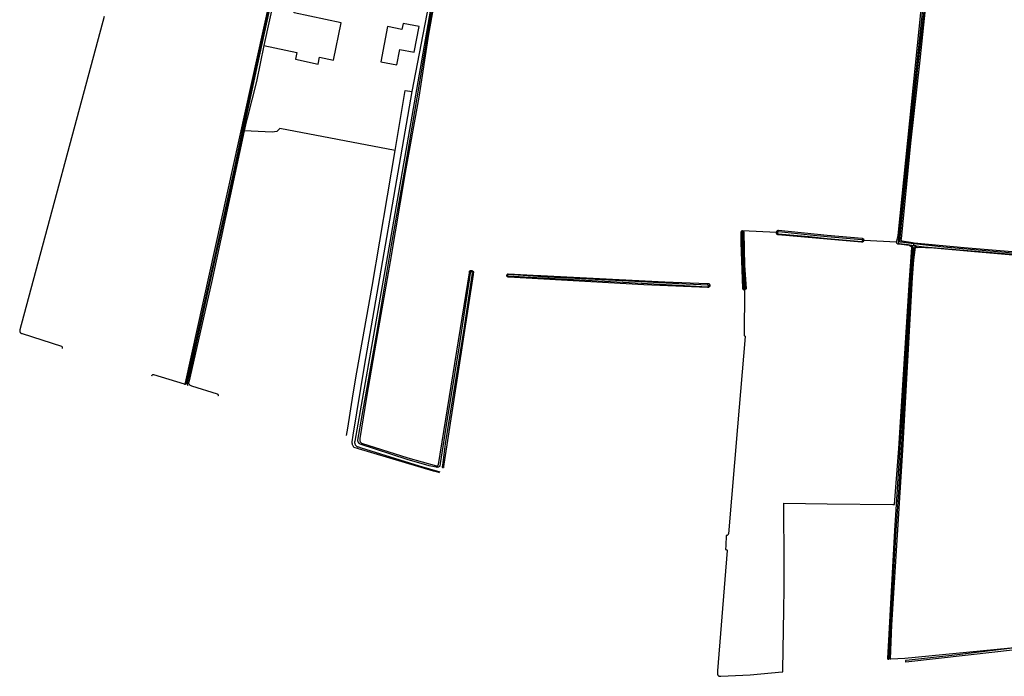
# Model space of a CAD drawing. Header units: metres. Extents: x 174255 to 175175, y 462028 to 462911.
# Tile 126 of 256: x 175039.8 to 175044.04, y 462713.37 to 462716.2. Entities that reach past the tile are written whole.
import ezdxf

# ---------------------------------------------------------------- set-up
doc = ezdxf.new("R2010")
doc.units = ezdxf.units.M
doc.layers.add('N-XX-AL-LIJN_0.20-G', color=7, linetype='Continuous', lineweight=25)

# ---------------------------------------------------------------- blocks, each defined once
blk = doc.blocks.new('Situatie')
at = {"lineweight": -3}
for p, q in [((-12.4048, 1.6147), (-12.3937, 1.6127)), ((-12.3937, 1.6127), (-12.3927, 1.6199)), ((-12.3918, 1.6249), (-12.3927, 1.6199)), ((-12.4106, 1.612), (-12.3997, 1.6096)), ((-12.3898, 1.6073), (-12.379, 1.6049)), ((-14.3006, 1.5049), (-14.3018, 1.4994)), ((-14.1472, 1.4845), (-14.1491, 1.4844)), ((-13.2737, 1.4383), (-13.2791, 1.4382))]:
    blk.add_line(p, q, dxfattribs=at)
for points in [[(-15.6809, 1.0513), (-15.6807, 1.0517), (-15.6802, 1.0528), (-15.6795, 1.0537), (-15.6786, 1.0546), (-15.6777, 1.0554), (-15.6767, 1.056), (-15.6756, 1.0565), (-15.6744, 1.0569), (-15.6738, 1.057), (-15.5409, 1.0167), (-15.5407, 1.0166), (-15.5398, 1.0167), (-15.5389, 1.0168), (-15.538, 1.0172), (-15.5373, 1.0176), (-15.5366, 1.0182), (-15.536, 1.0189), (-15.5356, 1.0197), (-15.5353, 1.0206), (-15.1733, 2.6612)], [(-15.8863, 2.601), (-16.2498, 1.2496), (-16.2499, 1.2494), (-16.2504, 1.2482), (-16.2507, 1.2468), (-16.2509, 1.2455), (-16.251, 1.2441), (-16.2509, 1.2428), (-16.2506, 1.2414), (-16.2502, 1.2401), (-16.2496, 1.2389), (-16.2489, 1.2377), (-16.248, 1.2366), (-16.2471, 1.2357), (-16.246, 1.2348), (-16.2448, 1.2341), (-16.2436, 1.2335), (-16.2423, 1.2331), (-16.241, 1.2328), (-16.0704, 1.1782), (-16.0695, 1.1774), (-16.0688, 1.1766), (-16.0682, 1.1756), (-16.0677, 1.1746), (-16.0673, 1.1735), (-16.0671, 1.1724), (-16.0671, 1.1712), (-16.0673, 1.1701), (-16.0676, 1.169), (-16.0677, 1.1686)], [(-12.3254, 2.8142), (-12.3671, 2.4126), (-12.4085, 2.0549), (-12.4485, 1.6409), (-12.449, 1.6367), (-12.4487, 1.6358), (-12.4482, 1.6349), (-12.4476, 1.6341), (-12.4469, 1.6335), (-12.4461, 1.6329), (-12.4452, 1.6325), (-12.4442, 1.6323), (-12.3992, 1.6255), (-12.3918, 1.6249), (-12.1766, 1.6048), (-11.8823, 1.5791)], [(-14.4402, 0.6329), (-14.4424, 0.6334), (-14.4658, 0.6397), (-14.5862, 0.6754), (-14.7899, 0.7362), (-14.8074, 0.7413), (-14.8089, 0.743), (-14.8102, 0.7448), (-14.8115, 0.7466), (-14.8126, 0.7486), (-14.8136, 0.7506), (-14.8145, 0.7527), (-14.8152, 0.7549), (-14.8158, 0.7571), (-14.8163, 0.7594), (-14.8171, 0.7656), (-14.8122, 0.7944), (-14.7632, 1.0918), (-14.5578, 2.2766), (-14.4541, 2.8142), (-14.4054, 3.0827), (-14.3411, 3.4608), (-14.265, 3.8705)], [(-14.4494, 0.6561), (-14.4501, 0.6561), (-14.4515, 0.6562), (-14.453, 0.6565), (-14.4536, 0.6566), (-14.4841, 0.6628), (-14.5798, 0.6905), (-14.782, 0.7567), (-14.7835, 0.7574), (-14.7849, 0.7583), (-14.7861, 0.7592), (-14.7873, 0.7604), (-14.7884, 0.7616), (-14.7893, 0.7629), (-14.7901, 0.7643), (-14.7908, 0.7658), (-14.7913, 0.7673), (-14.7916, 0.7689), (-14.7918, 0.7705), (-14.7919, 0.7722), (-14.7918, 0.7726), (-14.7742, 0.8795), (-14.7116, 1.2257), (-14.6471, 1.6139), (-14.5915, 1.9292), (-14.525, 2.317), (-14.4433, 2.8142)], [(-14.4476, 2.8142), (-14.5337, 2.318), (-14.6003, 1.9317), (-14.6649, 1.5692), (-14.7335, 1.1778), (-14.8052, 0.7689), (-14.8056, 0.7672), (-14.8059, 0.7655), (-14.8061, 0.7638), (-14.806, 0.762), (-14.8058, 0.7603), (-14.8055, 0.7586), (-14.805, 0.7569), (-14.8043, 0.7553), (-14.8035, 0.7537), (-14.8026, 0.7523), (-14.8015, 0.7509), (-14.8004, 0.7496), (-14.7991, 0.7485), (-14.7976, 0.7474), (-14.7962, 0.7465), (-14.7946, 0.7457), (-14.793, 0.7451), (-14.7913, 0.7447), (-14.7896, 0.7444), (-14.7892, 0.7443), (-14.7782, 0.7409), (-14.5279, 0.6621), (-14.4391, 0.6368)], [(-14.4439, 2.7646), (-14.487, 2.5247), (-14.5292, 2.2533), (-14.5877, 1.9277), (-14.6533, 1.5435), (-14.7068, 1.2339), (-14.7547, 0.9588), (-14.7839, 0.7798), (-14.784, 0.779), (-14.7841, 0.7771), (-14.7841, 0.7753), (-14.7838, 0.7734), (-14.7834, 0.7716), (-14.7829, 0.7699), (-14.7822, 0.7682), (-14.7814, 0.7665), (-14.7804, 0.7649), (-14.7793, 0.7635), (-14.778, 0.7621), (-14.7767, 0.7608), (-14.5767, 0.6969), (-14.4534, 0.6628), (-14.4524, 0.6626), (-14.4513, 0.6625), (-14.4507, 0.6626)], [(-12.3927, 1.6199), (-12.4491, 1.6267), (-12.4499, 1.6268), (-12.4507, 1.627), (-12.4515, 1.6274), (-12.4521, 1.6279), (-12.4527, 1.6285), (-12.4531, 1.6292), (-12.4534, 1.63), (-12.4536, 1.6308), (-12.4535, 1.6316), (-12.4533, 1.6324), (-12.4427, 1.7503), (-12.4138, 2.0335), (-12.3755, 2.3799), (-12.3429, 2.6765), (-12.3299, 2.8142), (-12.3057, 3.0135), (-12.2598, 3.4445)], [(-12.4676, 1.6275), (-12.4605, 1.6554), (-12.3526, 2.7164), (-12.3398, 2.8142), (-12.2986, 3.1563), (-12.2709, 3.4381), (-12.2711, 3.4396), (-12.2715, 3.4405)], [(-12.267, 3.4355), (-12.3119, 3.0145), (-12.3362, 2.8142), (-12.3469, 2.7123), (-12.3901, 2.3043), (-12.4537, 1.6983), (-12.4608, 1.6323), (-12.461, 1.6318), (-12.4613, 1.6307), (-12.4613, 1.6296), (-12.4613, 1.6284), (-12.461, 1.6273), (-12.4607, 1.6262), (-12.4601, 1.6252), (-12.4595, 1.6243), (-12.4587, 1.6235), (-12.4578, 1.6228), (-12.4568, 1.6222), (-12.4182, 1.617), (-12.4048, 1.6147)], [(-15.5247, 1.0089), (-15.5255, 1.0097), (-15.5262, 1.0107), (-15.5268, 1.0118), (-15.5272, 1.0129), (-15.5273, 1.0134), (-15.5275, 1.0141), (-15.5276, 1.0153), (-15.5276, 1.0165), (-15.5274, 1.0177), (-15.5271, 1.0189), (-15.527, 1.019), (-15.5145, 1.0727), (-15.4031, 1.5732), (-15.321, 1.9421), (-15.2658, 2.2018), (-15.223, 2.3968), (-15.1333, 2.812)], [(-15.137, 2.8136), (-15.2281, 2.3968), (-15.2707, 2.2029), (-15.3259, 1.9431), (-15.4079, 1.5743), (-15.5194, 1.0739), (-15.532, 1.0199), (-15.5323, 1.0188), (-15.5329, 1.0178), (-15.5336, 1.0168), (-15.5344, 1.0159), (-15.535, 1.0154), (-15.5353, 1.0152), (-15.5363, 1.0145), (-15.5373, 1.0141), (-15.5385, 1.0137), (-15.5396, 1.0136), (-15.5403, 1.0135)], [(-15.0563, 2.6645), (-15.0393, 2.7425), (-14.9153, 2.7158), (-14.8882, 2.8414), (-15.0206, 2.8699), (-15.0414, 2.7753), (-15.1277, 2.7942), (-15.1417, 2.7306), (-15.1517, 2.6851), (-15.1975, 2.4758), (-15.0552, 2.4455), (-15.0615, 2.4161), (-14.9638, 2.3953), (-14.9575, 2.4247), (-14.8965, 2.4117), (-14.8646, 2.5738), (-15.0668, 2.6167), (-15.0563, 2.6645)], [(-14.5278, 2.5575), (-14.597, 2.5706), (-14.6018, 2.5449), (-14.6646, 2.5568), (-14.6932, 2.405), (-14.6235, 2.3918), (-14.611, 2.4578), (-14.5488, 2.4461), (-14.5278, 2.5575)], [(-15.1975, 2.4758), (-15.2289, 2.3199), (-15.2694, 2.1626), (-15.2737, 2.1456), (-15.2821, 2.1069)], [(-14.6316, 2.0228), (-14.6316, 2.0229), (-14.6274, 2.048), (-14.5881, 2.281), (-14.5578, 2.2766)], [(-14.8414, 0.794), (-14.8356, 0.8246), (-14.8124, 0.973), (-14.7964, 1.0666), (-14.7306, 1.4356), (-14.6316, 2.0228), (-15.128, 2.1177), (-15.1412, 2.105), (-15.1611, 2.1023), (-15.2821, 2.1069), (-15.4237, 1.4535), (-15.5219, 1.0237), (-15.522, 1.0235), (-15.5222, 1.0222), (-15.5223, 1.0209), (-15.5223, 1.0195), (-15.5221, 1.0181), (-15.5217, 1.0168), (-15.5212, 1.0156), (-15.5205, 1.0144), (-15.5197, 1.0133), (-15.5188, 1.0123), (-15.5178, 1.0114), (-15.5095, 1.0078), (-15.399, 0.9738), (-15.3981, 0.9731), (-15.3972, 0.9724), (-15.3965, 0.9715), (-15.3959, 0.9706), (-15.3955, 0.9695), (-15.3952, 0.9684), (-15.3951, 0.9673), (-15.3951, 0.9662), (-15.3953, 0.9651), (-15.3955, 0.9644)], [(-13.2048, 0.3195), (-13.2054, 0.3023), (-13.2043, 0.3021), (-13.2033, 0.3018), (-13.2023, 0.3014), (-13.2014, 0.3007), (-13.2005, 0.3), (-13.1998, 0.2992), (-13.1993, 0.2982), (-13.199, 0.2977), (-13.2091, 0.1718), (-13.2403, -0.2216), (-13.2408, -0.234), (-13.2406, -0.2353), (-13.2403, -0.2367), (-13.2398, -0.238), (-13.2392, -0.2392), (-13.2385, -0.2403), (-13.2376, -0.2414), (-13.2366, -0.2423), (-13.2355, -0.2432), (-13.2343, -0.2438), (-13.233, -0.2444), (-13.2317, -0.2448), (-13.2303, -0.245), (-13.229, -0.2451), (-13.2276, -0.245), (-13.2262, -0.2448), (-13.2258, -0.2447), (-13.0994, -0.2393), (-12.9612, -0.2252), (-12.9601, -0.2253), (-12.9589, -0.2256), (-12.9584, -0.2165), (-12.9545, 0.0401), (-12.9531, 0.1354), (-12.9531, 0.2372), (-12.9536, 0.501), (-12.7678, 0.4989), (-12.4844, 0.4956), (-12.4766, 0.4956), (-12.4583, 0.7369), (-12.4381, 1.0569), (-12.4126, 1.4649), (-12.4015, 1.6022), (-12.402, 1.6036), (-12.4027, 1.605), (-12.4035, 1.6064), (-12.4044, 1.6076), (-12.4054, 1.6087), (-12.4066, 1.6097), (-12.4078, 1.6106), (-12.4092, 1.6114), (-12.4106, 1.612), (-12.412, 1.6125), (-12.4136, 1.6128), (-12.4139, 1.6128), (-12.4584, 1.6179), (-12.4596, 1.618), (-12.4608, 1.6182), (-12.462, 1.6186), (-12.463, 1.6191), (-12.464, 1.6198), (-12.4649, 1.6205), (-12.4657, 1.6214), (-12.4664, 1.6224), (-12.4669, 1.6235), (-12.4673, 1.6247), (-12.4675, 1.6258), (-12.4676, 1.627), (-12.4676, 1.6275), (-12.6097, 1.6338), (-12.6099, 1.633), (-12.6103, 1.6319), (-12.6109, 1.6309), (-12.6116, 1.63), (-12.6124, 1.6291), (-12.6133, 1.6284), (-12.6144, 1.6278), (-12.6155, 1.6274), (-12.6166, 1.6271), (-12.6178, 1.6269), (-12.6186, 1.6269), (-12.7678, 1.6404), (-12.9784, 1.6586), (-12.9797, 1.6589), (-12.9808, 1.6595), (-12.9819, 1.6601), (-12.983, 1.6609), (-12.9839, 1.6618), (-12.9846, 1.6628), (-12.9853, 1.6639), (-12.9858, 1.6651), (-12.9862, 1.6663), (-12.9864, 1.6675), (-12.9864, 1.6688), (-13.1331, 1.6758), (-13.1321, 1.6757), (-13.1311, 1.6755), (-13.1302, 1.6751), (-13.1294, 1.6745), (-13.1287, 1.6738), (-13.1281, 1.673), (-13.1276, 1.6722), (-13.1273, 1.6712), (-13.1271, 1.6707), (-13.1243, 1.5263), (-13.117, 1.4276), (-13.1174, 1.4266), (-13.118, 1.4256), (-13.1186, 1.4247), (-13.1194, 1.4239), (-13.1203, 1.4232), (-13.1213, 1.4226), (-13.1224, 1.4222), (-13.1235, 1.4219), (-13.1257, 1.2241), (-13.125, 1.2241), (-13.1241, 1.2238), (-13.1233, 1.2235), (-13.1226, 1.2229), (-13.1219, 1.2223), (-13.1214, 1.2215), (-13.121, 1.2207), (-13.1209, 1.2204), (-13.1542, 0.8306), (-13.1937, 0.3689), (-13.1941, 0.3677), (-13.1945, 0.3667), (-13.1952, 0.3657), (-13.1959, 0.3648), (-13.1968, 0.364), (-13.1977, 0.3633), (-13.1988, 0.3628), (-13.1999, 0.3624), (-13.201, 0.3622), (-13.2022, 0.3621), (-13.2034, 0.3622), (-13.2034, 0.3622), (-13.2048, 0.3195)], [(-13.1331, 1.6707), (-13.1331, 1.6758), (-13.1341, 1.6758), (-13.1351, 1.6756), (-13.136, 1.6752), (-13.1369, 1.6747), (-13.1376, 1.6741), (-13.1383, 1.6734), (-13.1388, 1.6725), (-13.1392, 1.6716), (-13.1395, 1.6706), (-13.1392, 1.6259), (-13.133, 1.4286), (-13.1329, 1.4284), (-13.1326, 1.4273), (-13.1322, 1.4262), (-13.1316, 1.4253), (-13.1308, 1.4244), (-13.13, 1.4236), (-13.129, 1.423), (-13.128, 1.4225), (-13.1269, 1.4221), (-13.1258, 1.4219), (-13.1246, 1.4218), (-13.1235, 1.4219), (-13.124, 1.425)], [(-13.124, 1.425), (-13.1232, 1.4251), (-13.1225, 1.4254), (-13.1219, 1.4258), (-13.1214, 1.4263), (-13.1209, 1.4269), (-13.1206, 1.4276), (-13.1261, 1.4944), (-13.1286, 1.5715), (-13.1302, 1.6671), (-13.1302, 1.6673), (-13.1302, 1.668), (-13.1304, 1.6687), (-13.1307, 1.6693), (-13.1312, 1.6699), (-13.1317, 1.6703), (-13.1324, 1.6706), (-13.1331, 1.6707), (-13.1338, 1.6707), (-13.1345, 1.6705), (-13.1351, 1.6702), (-13.1356, 1.6697), (-13.136, 1.6691), (-13.1363, 1.6685), (-13.1364, 1.6678), (-13.1364, 1.6671), (-13.133, 1.5257), (-13.1273, 1.4271), (-13.1272, 1.4268), (-13.1267, 1.4262), (-13.1261, 1.4257), (-13.1255, 1.4253), (-13.1248, 1.4251), (-13.124, 1.425)], [(-12.9823, 1.6679), (-12.9864, 1.6688), (-12.9863, 1.6701), (-12.986, 1.6713), (-12.9856, 1.6725), (-12.985, 1.6737), (-12.9843, 1.6747), (-12.9835, 1.6757), (-12.9825, 1.6766), (-12.9815, 1.6773), (-12.9804, 1.6779), (-12.9792, 1.6783), (-12.9779, 1.6786), (-12.9769, 1.6787), (-12.7678, 1.6572), (-12.616, 1.6441), (-12.6149, 1.6437), (-12.6139, 1.6432), (-12.6129, 1.6425), (-12.612, 1.6418), (-12.6112, 1.6409), (-12.6106, 1.6399), (-12.6101, 1.6388), (-12.6097, 1.6377), (-12.6095, 1.6365), (-12.6095, 1.6354), (-12.6096, 1.6342), (-12.6097, 1.6338), (-12.6138, 1.634)], [(-12.9823, 1.6679), (-12.9822, 1.667), (-12.9819, 1.6662), (-12.9815, 1.6655), (-12.981, 1.6648), (-12.9803, 1.6643), (-12.9796, 1.6639), (-12.9788, 1.6636), (-12.9779, 1.6635), (-12.9771, 1.6635), (-12.8454, 1.652), (-12.7678, 1.6433), (-12.6176, 1.6308), (-12.6172, 1.6308), (-12.6164, 1.6309), (-12.6157, 1.6312), (-12.6151, 1.6316), (-12.6146, 1.6321), (-12.6142, 1.6327), (-12.6139, 1.6334), (-12.6138, 1.634), (-12.6138, 1.6342), (-12.6138, 1.6349), (-12.614, 1.6356), (-12.6144, 1.6363), (-12.6149, 1.6369), (-12.6155, 1.6373), (-12.6162, 1.6376), (-12.6169, 1.6378), (-12.6177, 1.6378), (-12.7678, 1.6498), (-12.8403, 1.6576), (-12.9766, 1.6723), (-12.9773, 1.6724), (-12.9781, 1.6724), (-12.979, 1.6723), (-12.9798, 1.672), (-12.9805, 1.6715), (-12.9811, 1.671), (-12.9816, 1.6703), (-12.982, 1.6695), (-12.9822, 1.6687), (-12.9823, 1.6679)], [(-12.4048, 1.6147), (-12.4042, 1.6144), (-12.4031, 1.6137), (-12.4021, 1.6128), (-12.4012, 1.6119), (-12.4004, 1.6109), (-12.3998, 1.6097), (-12.3997, 1.6096), (-12.3993, 1.6085), (-12.399, 1.6073), (-12.3988, 1.606), (-12.3992, 1.5947), (-12.4195, 1.2945), (-12.453, 0.7648), (-12.4771, 0.3842), (-12.5067, -0.1686), (-12.5066, -0.1689), (-12.5064, -0.1696), (-12.506, -0.1703), (-12.5054, -0.1709), (-12.5048, -0.1713), (-12.504, -0.1716), (-12.5033, -0.1717), (-12.5031, -0.1717), (-12.5025, -0.1717), (-12.5018, -0.1715), (-12.5011, -0.1712), (-12.5004, -0.1707), (-12.4999, -0.1701), (-12.4995, -0.1695), (-12.4993, -0.1687), (-12.4992, -0.168), (-12.486, 0.1078), (-12.4696, 0.3837), (-12.4565, 0.5692), (-12.4454, 0.7547), (-12.4152, 1.2945), (-12.3971, 1.5521), (-12.392, 1.6015), (-12.3919, 1.6027), (-12.3916, 1.604), (-12.3912, 1.6052), (-12.3906, 1.6063), (-12.3898, 1.6073), (-12.389, 1.6083), (-12.388, 1.6091), (-12.3869, 1.6098), (-12.3858, 1.6104), (-12.3846, 1.6108), (-12.3833, 1.6111)], [(-12.3833, 1.6111), (-12.349, 1.6078), (-12.2299, 1.5977), (-11.9511, 1.5736)], [(-11.8974, -0.1154), (-12.2295, -0.1548), (-12.4266, -0.1768), (-12.427, -0.1767), (-12.4277, -0.1768), (-12.4283, -0.177), (-12.4289, -0.1773), (-12.4294, -0.1778), (-12.4298, -0.1784), (-12.43, -0.1791), (-12.4301, -0.1798), (-12.4301, -0.1801), (-12.43, -0.1804), (-12.4298, -0.1811), (-12.4294, -0.1817), (-12.4289, -0.1821), (-12.4283, -0.1825), (-12.4276, -0.1827), (-12.0313, -0.1386), (-11.8936, -0.1218)], [(-11.8302, 1.5683), (-12.0822, 1.5905), (-12.264, 1.6056), (-12.3927, 1.6199)], [(-12.4955, -0.1704), (-12.4928, -0.1703), (-12.4317, -0.1672), (-11.9307, -0.1177)], [(-11.8492, 1.5613), (-12.1313, 1.5859), (-12.3071, 1.6016), (-12.379, 1.6049), (-12.3796, 1.6049), (-12.3809, 1.6047), (-12.3821, 1.6044), (-12.3833, 1.6039), (-12.3844, 1.6033), (-12.3854, 1.6025), (-12.3864, 1.6017), (-12.3872, 1.6007), (-12.3879, 1.5996), (-12.3884, 1.5984), (-12.3888, 1.5972), (-12.389, 1.596), (-12.3891, 1.5947), (-12.3942, 1.5512), (-12.4, 1.4746), (-12.4423, 0.7298), (-12.4896, -0.0234), (-12.4956, -0.1701), (-12.4955, -0.1704)], [(-12.3833, 1.6111), (-12.386, 1.6113), (-12.3937, 1.6127)], [(-14.4507, 0.6626), (-14.4502, 0.6626), (-14.4492, 0.6629), (-14.4481, 0.6633), (-14.4472, 0.6639), (-14.4464, 0.6646), (-14.4457, 0.6654), (-14.4451, 0.6663), (-14.4446, 0.6672), (-14.4443, 0.6683), (-14.4442, 0.6686), (-14.3108, 1.4945), (-14.3101, 1.502), (-14.3091, 1.5029), (-14.3081, 1.5036), (-14.3069, 1.5042), (-14.3057, 1.5046), (-14.3045, 1.5049), (-14.3032, 1.5051), (-14.3019, 1.505), (-14.3006, 1.5049)], [(-14.4236, 0.6527), (-14.4245, 0.6533), (-14.4253, 0.654), (-14.426, 0.6548), (-14.4265, 0.6557), (-14.4269, 0.6567), (-14.4271, 0.6575), (-14.4271, 0.6578), (-14.4272, 0.6582), (-14.4257, 0.6655), (-14.4133, 0.7579), (-14.3323, 1.2606), (-14.2978, 1.4935), (-14.2978, 1.4935), (-14.2977, 1.4944), (-14.2977, 1.4953), (-14.2979, 1.4961), (-14.2983, 1.497), (-14.2988, 1.4977), (-14.2994, 1.4983), (-14.3001, 1.4988), (-14.301, 1.4992), (-14.3018, 1.4994), (-14.3027, 1.4995), (-14.3036, 1.4994), (-14.3044, 1.4991), (-14.3052, 1.4987), (-14.3059, 1.4982), (-14.3065, 1.4975), (-14.307, 1.4968), (-14.3073, 1.496), (-14.3075, 1.4951), (-14.3075, 1.4942), (-14.3561, 1.1711), (-14.4069, 0.866), (-14.4364, 0.6728), (-14.439, 0.6619), (-14.4398, 0.6608), (-14.4405, 0.6601), (-14.4408, 0.6597), (-14.4419, 0.6588), (-14.4431, 0.658), (-14.4444, 0.6573), (-14.4458, 0.6568), (-14.4472, 0.6564), (-14.4486, 0.6562), (-14.4494, 0.6561)], [(-14.3006, 1.5049), (-14.2994, 1.5045), (-14.2982, 1.504), (-14.2971, 1.5034), (-14.296, 1.5026), (-14.2951, 1.5017), (-14.2943, 1.5007), (-14.2936, 1.4996), (-14.2936, 1.4995), (-14.294, 1.4885), (-14.4213, 0.6699), (-14.422, 0.659), (-14.4216, 0.656)], [(-14.1491, 1.4844), (-14.149, 1.4853), (-14.1486, 1.4864), (-14.1482, 1.4873), (-14.1475, 1.4882), (-14.1468, 1.489), (-14.146, 1.4897), (-14.145, 1.4902), (-14.1442, 1.4906), (-14.0362, 1.4851), (-14.0033, 1.4835), (-13.4677, 1.4565), (-13.2856, 1.4487), (-13.2776, 1.4483), (-13.2767, 1.4476), (-13.2758, 1.4468), (-13.275, 1.4459), (-13.2744, 1.4449), (-13.2739, 1.4438), (-13.2736, 1.4427), (-13.2734, 1.4415), (-13.2734, 1.4404), (-13.2735, 1.4392), (-13.2737, 1.4383)], [(-14.1472, 1.4845), (-14.1471, 1.484), (-14.1469, 1.4833), (-14.1466, 1.4827), (-14.1461, 1.4822), (-14.1455, 1.4818), (-14.1449, 1.4815), (-14.1442, 1.4814), (-14.0728, 1.4778), (-13.8092, 1.4627), (-13.4084, 1.4417), (-13.2822, 1.435), (-13.2817, 1.435), (-13.281, 1.4353), (-13.2804, 1.4357), (-13.2799, 1.4362), (-13.2795, 1.4368), (-13.2792, 1.4375), (-13.2791, 1.4382), (-13.2791, 1.4382), (-13.2791, 1.439), (-13.2793, 1.4397), (-13.2797, 1.4403), (-13.2802, 1.4409), (-13.2808, 1.4413), (-13.4066, 1.4469), (-13.6522, 1.4604), (-13.9729, 1.477), (-14.1434, 1.4877), (-14.1438, 1.4878), (-14.1446, 1.4877), (-14.1453, 1.4875), (-14.1459, 1.4872), (-14.1464, 1.4867), (-14.1468, 1.4861), (-14.1471, 1.4854), (-14.1472, 1.4847), (-14.1472, 1.4845)], [(-13.2737, 1.4383), (-13.2738, 1.438), (-13.2742, 1.4369), (-13.2748, 1.4359), (-13.2756, 1.435), (-13.2764, 1.4342), (-13.2773, 1.4334), (-13.2784, 1.4329), (-13.2795, 1.4324), (-13.2806, 1.4322), (-13.2836, 1.4322), (-13.5583, 1.4427), (-14.1421, 1.4763), (-14.1432, 1.4764), (-14.1442, 1.4767), (-14.1452, 1.4771), (-14.1461, 1.4777), (-14.1469, 1.4784), (-14.1477, 1.4792), (-14.1482, 1.4801), (-14.1487, 1.4811), (-14.149, 1.4821), (-14.1491, 1.4832), (-14.1491, 1.4843), (-14.1491, 1.4844)]]:
    blk.add_lwpolyline(points, dxfattribs=at)

msp = doc.modelspace()

# ---------------------------------------------------------------- block references
at = {"layer": 'N-XX-AL-LIJN_0.20-G'}
msp.add_blockref('Situatie', (175056.047, 462713.6112), dxfattribs=at)

doc.saveas('drawing.dxf')
